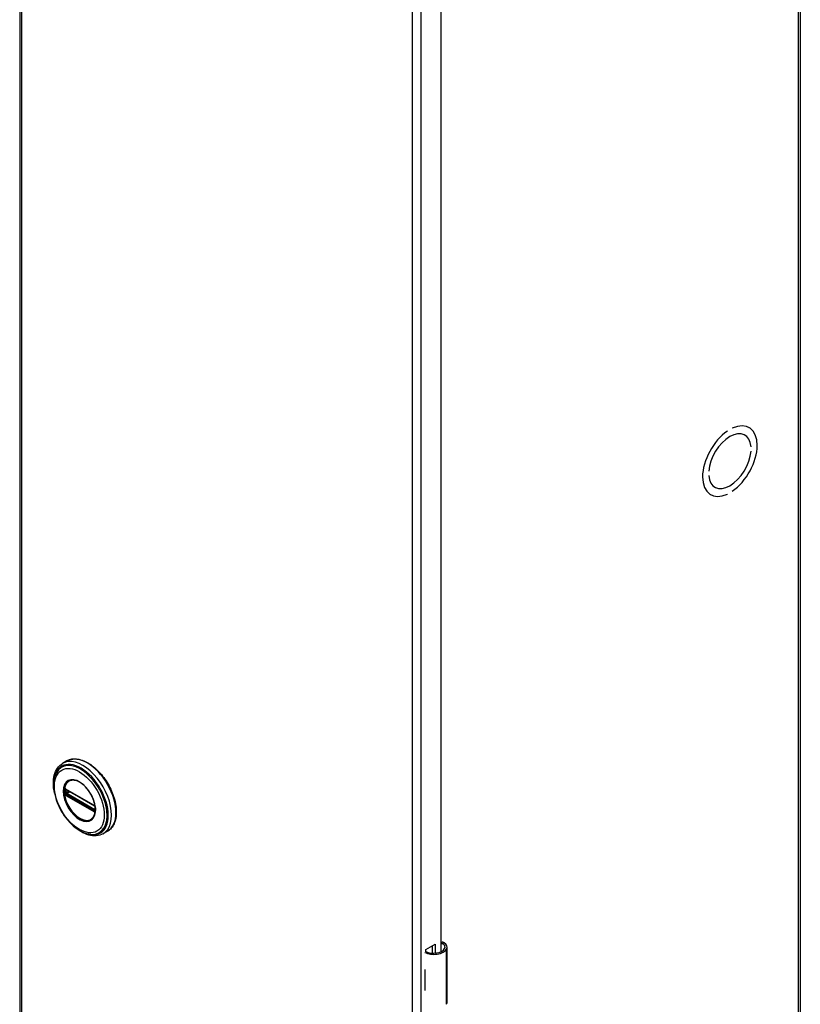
# Model space of a CAD drawing. Header units: inches. Extents: x 0 to 466, y -11 to 302.
# Tile 21 of 25: x 399 to 410, y 169 to 183. Entities that reach past the tile are written whole.
import ezdxf

# ---------------------------------------------------------------- set-up
doc = ezdxf.new("R2010")
doc.units = ezdxf.units.IN
doc.header["$LTSCALE"] = 27.900961
doc.header["$MEASUREMENT"] = 0
doc.layers.add('Visible Edges(ANSI)', color=7, linetype='Continuous', lineweight=25)
doc.layers.add('Visible Tangent Edges(ANSI)', color=7, linetype='Continuous', lineweight=25)

msp = doc.modelspace()

# ---------------------------------------------------------------- linework, layer by layer
at = {"layer": 'Visible Edges(ANSI)'}
for p, q in [((398.6421, 221.5699), (398.6421, 123.4643)), ((410.0013, 221.5475), (410.0013, 123.4419)), ((404.7725, 191.6129), (404.7725, 169.6494)), ((409.0116, 177.2675), (409.0116, 177.2676)), ((409.2516, 177.2796), (409.2569, 177.2765)), ((408.9408, 177.2268), (408.9409, 177.2268)), ((408.9409, 177.2269), (408.9409, 177.2268)), ((409.1898, 177.1709), (409.1945, 177.1682)), ((409.2842, 176.9993), (409.2843, 176.9993)), ((409.2843, 176.9993), (409.2842, 176.9992)), ((409.2842, 176.9338), (409.2843, 176.9339)), ((408.6682, 176.6446), (408.6682, 176.6445)), ((408.6682, 176.6445), (408.6682, 176.6445)), ((408.6682, 176.5791), (408.6682, 176.5791)), ((408.7533, 176.4128), (408.7579, 176.4101)), ((408.6903, 176.3049), (408.6956, 176.3018)), ((408.9408, 176.3108), (408.9409, 176.3108)), ((408.9409, 176.3108), (408.9409, 176.3108)), ((409.0116, 176.3515), (409.0116, 176.3516)), ((399.3303, 172.4263), (399.2662, 172.3895)), ((399.3158, 172.0123), (399.3107, 172.0152)), ((399.3158, 172.0123), (399.7239, 171.7773)), ((399.7308, 171.7696), (399.3228, 172.0045)), ((399.7289, 171.7743), (399.7239, 171.7773)), ((399.7397, 171.7619), (399.7409, 171.7591)), ((399.7398, 171.7167), (399.7398, 171.754)), ((399.7409, 171.7591), (399.7415, 171.7573)), ((399.7429, 171.7066), (399.7427, 171.7007)), ((399.7429, 171.7436), (399.7429, 171.7066)), ((399.9197, 171.4028), (399.8556, 171.3659)), ((404.5533, 169.6814), (404.6876, 169.7588)), ((404.5533, 169.6496), (404.5533, 169.6814)), ((404.6487, 169.6285), (404.6487, 169.7364)), ((404.6876, 169.7588), (404.6876, 169.6286)), ((404.862, 168.9125), (404.862, 169.7171)), ((404.5377, 169.3893), (404.5377, 169.358)), ((404.5377, 169.115), (404.5377, 169.0836))]:
    msp.add_line(p, q, dxfattribs=at)
at = {"layer": 'Visible Edges(ANSI)', "flags": 128}
for points in [[(399.3303, 172.4263), (399.3461, 172.4346), (399.3627, 172.4415), (399.3798, 172.447), (399.3976, 172.4512), (399.4159, 172.454), (399.4346, 172.4554), (399.4537, 172.4555), (399.4732, 172.4542), (399.4929, 172.4516), (399.5129, 172.4477), (399.5331, 172.4425), (399.5534, 172.436), (399.5739, 172.4282), (399.5945, 172.4193), (399.615, 172.4092), (399.6356, 172.3979), (399.6561, 172.3854), (399.6765, 172.3719), (399.6968, 172.3573), (399.7169, 172.3416), (399.7367, 172.325), (399.7563, 172.3074), (399.7755, 172.2889), (399.7945, 172.2695), (399.813, 172.2494), (399.831, 172.2284), (399.8486, 172.2067), (399.8657, 172.1843), (399.8822, 172.1613), (399.8981, 172.1377), (399.9134, 172.1136), (399.928, 172.0891), (399.9419, 172.0641), (399.9551, 172.0388), (399.9675, 172.0132), (399.9791, 171.9874), (399.9899, 171.9614), (399.9998, 171.9353), (400.0089, 171.9091), (400.0171, 171.883), (400.0243, 171.8569), (400.0307, 171.831), (400.036, 171.8052), (400.0405, 171.7797), (400.0439, 171.7545), (400.0464, 171.7296), (400.0478, 171.7052), (400.0483, 171.6812), (400.0478, 171.6577), (400.0462, 171.6348), (400.0436, 171.6126), (400.04, 171.591), (400.0354, 171.5701), (400.0298, 171.55), (400.0232, 171.5308), (400.0155, 171.5124), (400.0069, 171.4949), (399.9972, 171.4784), (399.9866, 171.463), (399.975, 171.4486), (399.9625, 171.4353), (399.949, 171.4232), (399.9348, 171.4124), (399.9197, 171.4028)], [(399.1482, 171.9591), (399.1414, 171.9938), (399.1364, 172.0281), (399.1332, 172.0618), (399.1319, 172.0948), (399.1324, 172.127), (399.1348, 172.1582), (399.1391, 172.1883), (399.1454, 172.2173), (399.1536, 172.245), (399.1639, 172.2712), (399.1761, 172.2958), (399.1903, 172.3187), (399.2065, 172.3397), (399.2247, 172.3586), (399.2446, 172.3753), (399.2662, 172.3895)], [(399.1755, 172.2498), (399.1689, 172.2366), (399.163, 172.2229), (399.1577, 172.2087), (399.153, 172.1941), (399.1455, 172.1637), (399.1403, 172.1318), (399.1374, 172.0986), (399.1369, 172.0643), (399.1386, 172.029), (399.1426, 171.9929), (399.1488, 171.9561), (399.1571, 171.919), (399.1674, 171.8816), (399.1798, 171.8441), (399.1941, 171.8067), (399.2102, 171.7697), (399.2282, 171.7332), (399.2477, 171.6973), (399.2689, 171.6624), (399.2915, 171.6286), (399.3154, 171.596), (399.3405, 171.5649), (399.3668, 171.5354), (399.3939, 171.5076), (399.4219, 171.4818), (399.4506, 171.4581), (399.4798, 171.4365), (399.5095, 171.4173), (399.5394, 171.4005), (399.5696, 171.3863), (399.5997, 171.3748), (399.6298, 171.3661), (399.6448, 171.3628), (399.6597, 171.3603), (399.6746, 171.3585), (399.6893, 171.3575)], [(399.713, 171.6027), (399.7216, 171.6163), (399.7289, 171.6315), (399.7348, 171.6484), (399.7393, 171.6666), (399.7423, 171.6862), (399.7438, 171.707), (399.7437, 171.7288), (399.7421, 171.7515), (399.739, 171.7748), (399.7343, 171.7988), (399.7281, 171.8231), (399.7205, 171.8476), (399.7114, 171.8721), (399.701, 171.8966), (399.6893, 171.9207), (399.6765, 171.9443), (399.6625, 171.9673), (399.6474, 171.9895), (399.6316, 172.0107), (399.6149, 172.0308), (399.5975, 172.0497), (399.5796, 172.0673), (399.5612, 172.0834), (399.5426, 172.0978), (399.5238, 172.1106), (399.5049, 172.1216), (399.4862, 172.1307), (399.4678, 172.1379), (399.4497, 172.1432), (399.4322, 172.1465), (399.4154, 172.1478), (399.3994, 172.1472)], [(399.3107, 172.0152), (399.3089, 172.016), (399.3076, 172.0163)], [(399.3228, 172.0045), (399.3218, 172.005), (399.3214, 172.0051)], [(399.7289, 171.7743), (399.7322, 171.7719), (399.7356, 171.7683)], [(399.7398, 171.754), (399.7391, 171.758), (399.737, 171.7628), (399.7339, 171.767), (399.7308, 171.7696)], [(399.7356, 171.7683), (399.7378, 171.7652), (399.7397, 171.7619)], [(399.7396, 171.7152), (399.7397, 171.7156), (399.7398, 171.7167)], [(399.7427, 171.7007), (399.7425, 171.6983), (399.7423, 171.6973)], [(399.8556, 171.3659), (399.8325, 171.3544), (399.8081, 171.3455), (399.7827, 171.3393), (399.7564, 171.3358), (399.7294, 171.335), (399.702, 171.3368), (399.6742, 171.3411), (399.6461, 171.3478), (399.6179, 171.3569), (399.5896, 171.3683), (399.5614, 171.3819), (399.5333, 171.3976), (399.5055, 171.4153), (399.478, 171.435), (399.4508, 171.4565), (399.4242, 171.4798)], [(404.8198, 169.7789), (404.818, 169.7799), (404.8162, 169.781), (404.8142, 169.7819), (404.8123, 169.7827), (404.8103, 169.7835), (404.8083, 169.7842), (404.8062, 169.7848), (404.8041, 169.7853), (404.8021, 169.7857), (404.8, 169.786), (404.7979, 169.7861), (404.7958, 169.7862), (404.7937, 169.7862), (404.7916, 169.7861), (404.7895, 169.7858), (404.7875, 169.7855), (404.7854, 169.785), (404.7834, 169.7845), (404.7815, 169.7839), (404.7796, 169.7832), (404.7777, 169.7824), (404.7759, 169.7815), (404.7742, 169.7805), (404.7725, 169.7795)], [(404.7725, 169.768), (404.774, 169.7685), (404.7756, 169.7688), (404.7771, 169.7691), (404.7787, 169.7693), (404.7803, 169.7695), (404.7818, 169.7695), (404.7833, 169.7696), (404.7848, 169.7695), (404.7863, 169.7694), (404.7878, 169.7693), (404.7893, 169.769), (404.7908, 169.7687), (404.7924, 169.7684), (404.7939, 169.7679), (404.7954, 169.7674), (404.7969, 169.7669), (404.7984, 169.7663), (404.7998, 169.7656), (404.8013, 169.7649), (404.8027, 169.7641), (404.8041, 169.7632), (404.8055, 169.7623), (404.8068, 169.7614), (404.8081, 169.7603)]]:
    msp.add_lwpolyline(points, dxfattribs=at)
at = {"layer": 'Visible Edges(ANSI)'}
for centre, major_axis, ratio, start_param, end_param in [((408.9762, 176.7892), (0.2807, 0.4875), 0.5780931, 4.0140635, 6.9776434), ((408.9762, 176.7892), (0.2807, 0.4874), 0.5780931, 4.0140793, 6.9776275), ((408.9762, 176.7892), (-0.2807, -0.4875), 0.5780931, 4.0140635, 6.9776434), ((408.9762, 176.7892), (-0.2807, -0.4874), 0.5780931, 4.0140793, 6.9776275), ((408.9762, 176.7892), (0.2183, 0.3791), 0.5780931, 5.5874099, 8.5458897), ((408.9762, 176.7892), (0.2183, 0.379), 0.5780931, 5.5874309, 8.5458687), ((408.9762, 176.7892), (-0.2183, -0.3791), 0.5780931, 5.5874099, 8.5458897), ((408.9762, 176.7892), (-0.2183, -0.379), 0.5780931, 5.5874309, 8.5458687), ((404.6671, 169.7242), (0.1969, 0), 0.5758617, 3.9833715, 5.9647502), ((404.6671, 169.7242), (0.1673, 0), 0.5758617, 3.9641341, 5.9647502), ((404.7045, 169.7171), (0.128, 0), 0.5758617, 5.9647502, 6.9099467), ((404.7045, 169.7171), (0.1575, 0), 0.5758617, 5.9647502, 7.0321027), ((404.6671, 169.4748), (0.1969, 0), 0.5758617, 3.9833715, 3.9951945), ((404.598, 169.3978), (-0.0917, 0), 0.5758617, 0.8282349, 0.8536019), ((404.598, 169.1548), (0.0917, 0), 0.5758617, 3.9698275, 3.9951945), ((404.6671, 169.169), (-0.1969, 0), 0.5758617, 0.8417789, 0.8536019), ((404.7045, 168.9125), (0.1575, 0), 0.5758617, 5.9647502, 6.2831853)]:
    msp.add_ellipse(centre, major_axis=major_axis, ratio=ratio, start_param=start_param, end_param=end_param, dxfattribs=at)
at = {"layer": 'Visible Tangent Edges(ANSI)'}
for p, q in [((398.6673, 221.5349), (398.6673, 123.4292)), ((409.9761, 123.4068), (409.9761, 221.5125)), ((404.3581, 120.1521), (404.3581, 218.2578)), ((404.4797, 218.2578), (404.4797, 120.1521)), ((399.2914, 172.0074), (399.2911, 172.0017)), ((399.2911, 171.9647), (399.2914, 171.9587)), ((399.299, 172.0013), (399.2989, 172.0072)), ((399.2989, 171.9581), (399.299, 171.9641)), ((399.3078, 171.9632), (399.3078, 172.0005)), ((399.7218, 171.7818), (399.3138, 172.0168)), ((399.3205, 172.0009), (399.3251, 172.0032)), ((399.3205, 171.9636), (399.3205, 172.0009)), ((399.3572, 171.9847), (399.3205, 171.9636)), ((399.3208, 172.008), (399.7288, 171.773)), ((399.3274, 171.9515), (399.3711, 171.9767)), ((399.2932, 171.9468), (399.294, 171.9433)), ((399.3086, 171.9269), (399.3138, 171.9238)), ((399.3173, 171.9329), (399.3122, 171.9358)), ((399.3138, 171.9238), (399.7218, 171.6889)), ((399.7254, 171.6979), (399.3173, 171.9329)), ((399.7288, 171.7058), (399.3208, 171.9408)), ((399.7355, 171.7165), (399.3274, 171.9515)), ((399.7304, 171.695), (399.7254, 171.6979)), ((399.7398, 171.7194), (399.7355, 171.7165)), ((399.7418, 171.7506), (399.7418, 171.7133)), ((399.7423, 171.6882), (399.7426, 171.6893)), ((404.8081, 169.7603), (404.8198, 169.7789)), ((404.8541, 168.8841), (404.8541, 169.6887)), ((404.5377, 169.358), (404.5377, 169.115))]:
    msp.add_line(p, q, dxfattribs=at)
at = {"layer": 'Visible Tangent Edges(ANSI)', "flags": 128}
for points in [[(399.2748, 171.9848), (399.2797, 171.9271), (399.2939, 171.8661), (399.3171, 171.8045), (399.3482, 171.7447), (399.386, 171.6892), (399.4289, 171.6401), (399.4751, 171.5998), (399.5228, 171.5697), (399.57, 171.5508), (399.6148, 171.544), (399.6554, 171.55), (399.6898, 171.5683), (399.7171, 171.5978), (399.7361, 171.6376), (399.7456, 171.6863), (399.7455, 171.7416), (399.7359, 171.8011), (399.7171, 171.8627), (399.6896, 171.9238), (399.6549, 171.9818), (399.6145, 172.0343), (399.5698, 172.0791), (399.5225, 172.1145), (399.4747, 172.1393), (399.4284, 172.152), (399.3856, 172.1522), (399.3479, 172.1401), (399.3169, 172.116), (399.2938, 172.0811), (399.2796, 172.0367), (399.2748, 171.9848)], [(399.286, 171.9836), (399.2862, 171.995), (399.2869, 172.006), (399.2879, 172.0168), (399.2894, 172.0273), (399.2913, 172.0375), (399.2937, 172.0473), (399.2964, 172.0567), (399.2996, 172.0658), (399.3032, 172.0745), (399.3072, 172.0827), (399.3116, 172.0905), (399.3163, 172.0979), (399.3215, 172.1048), (399.3269, 172.1113), (399.3328, 172.1172), (399.339, 172.1227), (399.3455, 172.1276), (399.3523, 172.132), (399.3595, 172.1359), (399.3669, 172.1393), (399.3747, 172.142), (399.3827, 172.1443), (399.3909, 172.146), (399.3994, 172.1471)], [(399.7128, 171.6028), (399.6989, 171.5869), (399.6829, 171.574), (399.665, 171.5643), (399.6454, 171.558), (399.6241, 171.5553), (399.6015, 171.5561), (399.5779, 171.5605), (399.5536, 171.5682), (399.5288, 171.5792), (399.5039, 171.5934), (399.4792, 171.6105), (399.4548, 171.6306), (399.4312, 171.6533), (399.4085, 171.6783), (399.3872, 171.7055), (399.3673, 171.7343), (399.3492, 171.7644), (399.333, 171.7957), (399.319, 171.8276), (399.3073, 171.8597), (399.2981, 171.8918), (399.2914, 171.9234), (399.2874, 171.9542), (399.286, 171.9836)], [(399.2911, 172.0017), (399.2911, 172.0002), (399.2911, 171.9987), (399.291, 171.9972), (399.291, 171.9957), (399.291, 171.9942), (399.2909, 171.9927), (399.2909, 171.9911), (399.2909, 171.9896), (399.2909, 171.9881), (399.2909, 171.9865), (399.2909, 171.985), (399.2909, 171.9834), (399.2909, 171.9819), (399.2909, 171.9804), (399.2909, 171.9788), (399.2909, 171.9772), (399.2909, 171.9757), (399.2909, 171.9741), (399.291, 171.9726), (399.291, 171.971), (399.291, 171.9694), (399.2911, 171.9679), (399.2911, 171.9663), (399.2911, 171.9647)], [(399.2932, 172.0175), (399.293, 172.0171), (399.2929, 172.0167), (399.2928, 172.0164), (399.2927, 172.016), (399.2926, 172.0156), (399.2925, 172.0152), (399.2924, 172.0148), (399.2923, 172.0144), (399.2922, 172.014), (399.2921, 172.0136), (399.2921, 172.0132), (399.292, 172.0127), (399.2919, 172.0123), (399.2918, 172.0119), (399.2918, 172.0115), (399.2917, 172.011), (399.2916, 172.0106), (399.2916, 172.0101), (399.2915, 172.0097), (399.2915, 172.0092), (399.2915, 172.0088), (399.2914, 172.0083), (399.2914, 172.0079), (399.2914, 172.0074)], [(399.294, 172.02), (399.294, 172.0199), (399.294, 172.0198), (399.2939, 172.0197), (399.2939, 172.0196), (399.2938, 172.0195), (399.2938, 172.0194), (399.2938, 172.0193), (399.2937, 172.0192), (399.2937, 172.0191), (399.2937, 172.019), (399.2936, 172.0189), (399.2936, 172.0188), (399.2936, 172.0187), (399.2935, 172.0186), (399.2935, 172.0185), (399.2934, 172.0184), (399.2934, 172.0183), (399.2934, 172.0181), (399.2933, 172.018), (399.2933, 172.0179), (399.2933, 172.0178), (399.2932, 172.0177), (399.2932, 172.0176), (399.2932, 172.0175)], [(399.2992, 172.0221), (399.299, 172.0221), (399.2987, 172.0221), (399.2985, 172.022), (399.2982, 172.022), (399.298, 172.022), (399.2978, 172.0219), (399.2975, 172.0218), (399.2973, 172.0218), (399.2971, 172.0217), (399.2969, 172.0216), (399.2966, 172.0216), (399.2964, 172.0215), (399.2962, 172.0214), (399.296, 172.0213), (399.2958, 172.0212), (399.2956, 172.0211), (399.2954, 172.021), (399.2952, 172.0208), (399.295, 172.0207), (399.2948, 172.0206), (399.2946, 172.0205), (399.2944, 172.0203), (399.2942, 172.0202), (399.294, 172.02)], [(399.2989, 172.0072), (399.2989, 172.0075), (399.2989, 172.0078), (399.2989, 172.0081), (399.2989, 172.0084), (399.2989, 172.0087), (399.299, 172.009), (399.299, 172.0093), (399.2991, 172.0096), (399.2991, 172.0099), (399.2992, 172.0102), (399.2993, 172.0105), (399.2994, 172.0108), (399.2995, 172.0111), (399.2996, 172.0113), (399.2997, 172.0116), (399.2998, 172.0118), (399.2999, 172.0121), (399.3001, 172.0123), (399.3002, 172.0126), (399.3003, 172.0128), (399.3005, 172.013), (399.3006, 172.0132), (399.3008, 172.0134), (399.3009, 172.0136)], [(399.299, 171.9641), (399.299, 171.9656), (399.299, 171.9672), (399.2991, 171.9687), (399.2991, 171.9703), (399.2991, 171.9719), (399.2991, 171.9734), (399.2991, 171.975), (399.2991, 171.9765), (399.2991, 171.9781), (399.2991, 171.9796), (399.2991, 171.9812), (399.2991, 171.9827), (399.2991, 171.9843), (399.2991, 171.9858), (399.2991, 171.9874), (399.2991, 171.9889), (399.2991, 171.9905), (399.2991, 171.992), (399.2991, 171.9936), (399.2991, 171.9951), (399.2991, 171.9967), (399.299, 171.9982), (399.299, 171.9998), (399.299, 172.0013)], [(399.3086, 172.0197), (399.3082, 172.02), (399.3078, 172.0202), (399.3073, 172.0204), (399.3069, 172.0206), (399.3065, 172.0207), (399.3061, 172.0209), (399.3057, 172.0211), (399.3053, 172.0212), (399.3049, 172.0214), (399.3045, 172.0215), (399.3041, 172.0216), (399.3037, 172.0217), (399.3033, 172.0218), (399.3029, 172.0219), (399.3026, 172.022), (399.3022, 172.022), (399.3018, 172.0221), (399.3014, 172.0221), (399.301, 172.0222), (399.3007, 172.0222), (399.3003, 172.0222), (399.2999, 172.0222), (399.2996, 172.0222), (399.2992, 172.0221)], [(399.3009, 172.0136), (399.301, 172.0137), (399.301, 172.0138), (399.3011, 172.0138), (399.3011, 172.0139), (399.3012, 172.0139), (399.3012, 172.014), (399.3013, 172.0141), (399.3013, 172.0141), (399.3014, 172.0142), (399.3014, 172.0142), (399.3015, 172.0143), (399.3015, 172.0143), (399.3016, 172.0144), (399.3016, 172.0144), (399.3017, 172.0145), (399.3017, 172.0145), (399.3018, 172.0146), (399.3019, 172.0146), (399.3019, 172.0147), (399.302, 172.0147), (399.302, 172.0148), (399.3021, 172.0148), (399.3021, 172.0149), (399.3022, 172.0149)], [(399.3022, 172.0149), (399.3023, 172.015), (399.3024, 172.0151), (399.3026, 172.0152), (399.3027, 172.0153), (399.3028, 172.0154), (399.303, 172.0155), (399.3031, 172.0156), (399.3032, 172.0156), (399.3034, 172.0157), (399.3035, 172.0158), (399.3037, 172.0159), (399.3038, 172.0159), (399.304, 172.016), (399.3041, 172.016), (399.3043, 172.0161), (399.3044, 172.0161), (399.3046, 172.0162), (399.3047, 172.0162), (399.3049, 172.0163), (399.3051, 172.0163), (399.3052, 172.0163), (399.3054, 172.0163), (399.3056, 172.0164), (399.3057, 172.0164)], [(399.3057, 172.0164), (399.3058, 172.0164), (399.3059, 172.0164), (399.3059, 172.0164), (399.306, 172.0164), (399.3061, 172.0164), (399.3062, 172.0164), (399.3063, 172.0164), (399.3063, 172.0164), (399.3064, 172.0164), (399.3065, 172.0164), (399.3066, 172.0164), (399.3067, 172.0164), (399.3067, 172.0164), (399.3068, 172.0164), (399.3069, 172.0164), (399.307, 172.0164), (399.3071, 172.0164), (399.3071, 172.0164), (399.3072, 172.0164), (399.3073, 172.0164), (399.3074, 172.0164), (399.3075, 172.0163), (399.3075, 172.0163), (399.3076, 172.0163)], [(399.3078, 172.0005), (399.3078, 172.0007), (399.3079, 172.001), (399.3079, 172.0012), (399.3079, 172.0015), (399.3079, 172.0018), (399.3079, 172.002), (399.3079, 172.0023), (399.3079, 172.0025), (399.3079, 172.0027), (399.3079, 172.003), (399.308, 172.0032), (399.308, 172.0035), (399.308, 172.0037), (399.308, 172.0039), (399.308, 172.0042), (399.3081, 172.0044), (399.3081, 172.0046), (399.3081, 172.0048), (399.3082, 172.0051), (399.3082, 172.0053), (399.3082, 172.0055), (399.3083, 172.0057), (399.3083, 172.0059), (399.3083, 172.0061)], [(399.3083, 172.0061), (399.3084, 172.0063), (399.3084, 172.0064), (399.3084, 172.0066), (399.3085, 172.0067), (399.3085, 172.0069), (399.3085, 172.007), (399.3086, 172.0071), (399.3086, 172.0073), (399.3087, 172.0074), (399.3087, 172.0075), (399.3088, 172.0077), (399.3088, 172.0078), (399.3089, 172.0079), (399.309, 172.008), (399.309, 172.0082), (399.3091, 172.0083), (399.3092, 172.0084), (399.3092, 172.0085), (399.3093, 172.0086), (399.3094, 172.0087), (399.3094, 172.0088), (399.3095, 172.0089), (399.3096, 172.009), (399.3097, 172.0091)], [(399.3138, 172.0168), (399.3135, 172.0169), (399.3133, 172.0171), (399.3131, 172.0172), (399.3129, 172.0173), (399.3127, 172.0174), (399.3125, 172.0176), (399.3122, 172.0177), (399.312, 172.0178), (399.3118, 172.0179), (399.3116, 172.018), (399.3114, 172.0182), (399.3112, 172.0183), (399.3109, 172.0184), (399.3107, 172.0185), (399.3105, 172.0187), (399.3103, 172.0188), (399.3101, 172.0189), (399.3099, 172.019), (399.3097, 172.0191), (399.3094, 172.0193), (399.3092, 172.0194), (399.309, 172.0195), (399.3088, 172.0196), (399.3086, 172.0197)], [(399.3122, 172.0106), (399.3123, 172.0106), (399.3125, 172.0107), (399.3126, 172.0107), (399.3127, 172.0107), (399.3129, 172.0107), (399.313, 172.0107), (399.3131, 172.0107), (399.3133, 172.0107), (399.3134, 172.0107), (399.3135, 172.0107), (399.3137, 172.0107), (399.3138, 172.0107), (399.314, 172.0107), (399.3141, 172.0107), (399.3142, 172.0106), (399.3144, 172.0106), (399.3145, 172.0106), (399.3147, 172.0105), (399.3148, 172.0105), (399.315, 172.0105), (399.3151, 172.0104), (399.3152, 172.0104), (399.3154, 172.0104), (399.3155, 172.0103)], [(399.3155, 172.0103), (399.3157, 172.0102), (399.3159, 172.0102), (399.3162, 172.0101), (399.3164, 172.01), (399.3166, 172.0099), (399.3168, 172.0099), (399.317, 172.0098), (399.3172, 172.0097), (399.3174, 172.0096), (399.3176, 172.0095), (399.3179, 172.0094), (399.3181, 172.0093), (399.3183, 172.0092), (399.3185, 172.0091), (399.3188, 172.009), (399.319, 172.0089), (399.3192, 172.0088), (399.3194, 172.0087), (399.3197, 172.0086), (399.3199, 172.0085), (399.3201, 172.0083), (399.3203, 172.0082), (399.3206, 172.0081), (399.3208, 172.008)], [(399.2914, 171.9587), (399.2914, 171.9582), (399.2914, 171.9577), (399.2915, 171.9572), (399.2915, 171.9567), (399.2915, 171.9562), (399.2916, 171.9557), (399.2916, 171.9552), (399.2917, 171.9547), (399.2918, 171.9542), (399.2918, 171.9537), (399.2919, 171.9532), (399.292, 171.9527), (399.2921, 171.9522), (399.2921, 171.9517), (399.2922, 171.9512), (399.2923, 171.9507), (399.2924, 171.9502), (399.2925, 171.9497), (399.2926, 171.9492), (399.2927, 171.9488), (399.2928, 171.9483), (399.2929, 171.9478), (399.293, 171.9473), (399.2932, 171.9468)], [(399.294, 171.9433), (399.2942, 171.943), (399.2944, 171.9426), (399.2946, 171.9423), (399.2948, 171.9419), (399.295, 171.9416), (399.2952, 171.9412), (399.2954, 171.9409), (399.2956, 171.9405), (399.2958, 171.9402), (399.296, 171.9398), (399.2962, 171.9395), (399.2964, 171.9392), (399.2966, 171.9388), (399.2969, 171.9385), (399.2971, 171.9381), (399.2973, 171.9378), (399.2975, 171.9375), (399.2978, 171.9372), (399.298, 171.9368), (399.2982, 171.9365), (399.2985, 171.9362), (399.2987, 171.9359), (399.299, 171.9356), (399.2992, 171.9353)], [(399.3009, 171.9497), (399.3008, 171.9501), (399.3006, 171.9504), (399.3005, 171.9508), (399.3003, 171.9511), (399.3002, 171.9515), (399.3001, 171.9519), (399.2999, 171.9522), (399.2998, 171.9526), (399.2997, 171.9529), (399.2996, 171.9533), (399.2995, 171.9536), (399.2994, 171.954), (399.2993, 171.9543), (399.2992, 171.9547), (399.2992, 171.955), (399.2991, 171.9554), (399.299, 171.9557), (399.299, 171.9561), (399.299, 171.9564), (399.2989, 171.9568), (399.2989, 171.9571), (399.2989, 171.9575), (399.2989, 171.9578), (399.2989, 171.9581)], [(399.2992, 171.9353), (399.2996, 171.9348), (399.2999, 171.9344), (399.3003, 171.934), (399.3007, 171.9336), (399.301, 171.9332), (399.3014, 171.9327), (399.3018, 171.9324), (399.3022, 171.932), (399.3026, 171.9316), (399.3029, 171.9312), (399.3033, 171.9308), (399.3037, 171.9305), (399.3041, 171.9301), (399.3045, 171.9298), (399.3049, 171.9295), (399.3053, 171.9291), (399.3057, 171.9288), (399.3061, 171.9285), (399.3065, 171.9282), (399.3069, 171.9279), (399.3074, 171.9277), (399.3078, 171.9274), (399.3082, 171.9271), (399.3086, 171.9269)], [(399.3022, 171.9471), (399.3021, 171.9472), (399.3021, 171.9473), (399.302, 171.9474), (399.302, 171.9475), (399.3019, 171.9476), (399.3019, 171.9477), (399.3018, 171.9478), (399.3017, 171.948), (399.3017, 171.9481), (399.3016, 171.9482), (399.3016, 171.9483), (399.3015, 171.9484), (399.3015, 171.9485), (399.3014, 171.9486), (399.3014, 171.9487), (399.3013, 171.9488), (399.3013, 171.9489), (399.3012, 171.9491), (399.3012, 171.9492), (399.3011, 171.9493), (399.3011, 171.9494), (399.301, 171.9495), (399.301, 171.9496), (399.3009, 171.9497)], [(399.3057, 171.9416), (399.3056, 171.9418), (399.3054, 171.942), (399.3052, 171.9422), (399.3051, 171.9424), (399.3049, 171.9426), (399.3047, 171.9429), (399.3046, 171.9431), (399.3044, 171.9433), (399.3043, 171.9435), (399.3041, 171.9438), (399.304, 171.944), (399.3038, 171.9442), (399.3037, 171.9444), (399.3035, 171.9447), (399.3034, 171.9449), (399.3032, 171.9452), (399.3031, 171.9454), (399.303, 171.9456), (399.3028, 171.9459), (399.3027, 171.9461), (399.3026, 171.9463), (399.3024, 171.9466), (399.3023, 171.9468), (399.3022, 171.9471)], [(399.3122, 171.9358), (399.3119, 171.936), (399.3116, 171.9362), (399.3113, 171.9364), (399.311, 171.9366), (399.3107, 171.9367), (399.3105, 171.9369), (399.3102, 171.9372), (399.3099, 171.9374), (399.3096, 171.9376), (399.3094, 171.9378), (399.3091, 171.9381), (399.3088, 171.9383), (399.3085, 171.9385), (399.3083, 171.9388), (399.308, 171.939), (399.3077, 171.9393), (399.3075, 171.9396), (399.3072, 171.9398), (399.307, 171.9401), (399.3067, 171.9404), (399.3065, 171.9407), (399.3062, 171.941), (399.306, 171.9413), (399.3057, 171.9416)], [(399.3083, 171.9569), (399.3083, 171.9571), (399.3083, 171.9574), (399.3082, 171.9576), (399.3082, 171.9579), (399.3082, 171.9582), (399.3081, 171.9584), (399.3081, 171.9587), (399.3081, 171.9589), (399.308, 171.9592), (399.308, 171.9595), (399.308, 171.9597), (399.308, 171.96), (399.308, 171.9603), (399.3079, 171.9605), (399.3079, 171.9608), (399.3079, 171.9611), (399.3079, 171.9613), (399.3079, 171.9616), (399.3079, 171.9619), (399.3079, 171.9621), (399.3079, 171.9624), (399.3079, 171.9627), (399.3078, 171.9629), (399.3078, 171.9632)], [(399.3097, 171.9522), (399.3096, 171.9524), (399.3095, 171.9526), (399.3094, 171.9528), (399.3094, 171.953), (399.3093, 171.9532), (399.3092, 171.9534), (399.3092, 171.9536), (399.3091, 171.9538), (399.309, 171.954), (399.309, 171.9542), (399.3089, 171.9544), (399.3088, 171.9546), (399.3088, 171.9548), (399.3087, 171.955), (399.3087, 171.9551), (399.3086, 171.9553), (399.3086, 171.9555), (399.3085, 171.9557), (399.3085, 171.9559), (399.3085, 171.9561), (399.3084, 171.9563), (399.3084, 171.9565), (399.3084, 171.9567), (399.3083, 171.9569)], [(399.3155, 171.9444), (399.3154, 171.9445), (399.3152, 171.9446), (399.3151, 171.9447), (399.315, 171.9449), (399.3148, 171.945), (399.3147, 171.9451), (399.3145, 171.9453), (399.3144, 171.9454), (399.3142, 171.9455), (399.3141, 171.9457), (399.314, 171.9458), (399.3138, 171.946), (399.3137, 171.9461), (399.3135, 171.9463), (399.3134, 171.9464), (399.3133, 171.9466), (399.3131, 171.9467), (399.313, 171.9469), (399.3129, 171.947), (399.3127, 171.9472), (399.3126, 171.9474), (399.3125, 171.9475), (399.3123, 171.9477), (399.3122, 171.9479)], [(399.3208, 171.9408), (399.3206, 171.9409), (399.3203, 171.9411), (399.3201, 171.9412), (399.3199, 171.9413), (399.3197, 171.9415), (399.3194, 171.9416), (399.3192, 171.9418), (399.319, 171.9419), (399.3188, 171.942), (399.3185, 171.9422), (399.3183, 171.9423), (399.3181, 171.9425), (399.3179, 171.9426), (399.3177, 171.9428), (399.3174, 171.943), (399.3172, 171.9431), (399.317, 171.9433), (399.3168, 171.9434), (399.3166, 171.9436), (399.3164, 171.9437), (399.3162, 171.9439), (399.3159, 171.9441), (399.3157, 171.9442), (399.3155, 171.9444)], [(399.727, 171.7788), (399.7268, 171.7789), (399.7266, 171.779), (399.7263, 171.7792), (399.7261, 171.7793), (399.7259, 171.7794), (399.7257, 171.7796), (399.7255, 171.7797), (399.7253, 171.7798), (399.725, 171.7799), (399.7248, 171.7801), (399.7246, 171.7802), (399.7244, 171.7803), (399.7242, 171.7804), (399.724, 171.7806), (399.7238, 171.7807), (399.7235, 171.7808), (399.7233, 171.781), (399.7231, 171.7811), (399.7229, 171.7812), (399.7227, 171.7813), (399.7225, 171.7815), (399.7222, 171.7816), (399.722, 171.7817), (399.7218, 171.7818)], [(399.7218, 171.6889), (399.722, 171.6887), (399.7222, 171.6886), (399.7225, 171.6885), (399.7227, 171.6884), (399.7229, 171.6882), (399.7231, 171.6881), (399.7233, 171.688), (399.7235, 171.6879), (399.7238, 171.6878), (399.724, 171.6876), (399.7242, 171.6875), (399.7244, 171.6874), (399.7246, 171.6873), (399.7248, 171.6872), (399.725, 171.687), (399.7253, 171.6869), (399.7255, 171.6868), (399.7257, 171.6867), (399.7259, 171.6866), (399.7261, 171.6864), (399.7263, 171.6863), (399.7266, 171.6862), (399.7268, 171.6861), (399.727, 171.6859)], [(399.7363, 171.7704), (399.736, 171.7709), (399.7356, 171.7713), (399.7353, 171.7717), (399.7349, 171.7721), (399.7345, 171.7725), (399.7342, 171.7729), (399.7338, 171.7733), (399.7334, 171.7737), (399.733, 171.7741), (399.7326, 171.7745), (399.7322, 171.7748), (399.7318, 171.7752), (399.7314, 171.7755), (399.731, 171.7759), (399.7306, 171.7762), (399.7302, 171.7765), (399.7298, 171.7768), (399.7294, 171.7772), (399.729, 171.7774), (399.7286, 171.7777), (399.7282, 171.778), (399.7278, 171.7783), (399.7274, 171.7785), (399.727, 171.7788)], [(399.727, 171.6859), (399.7274, 171.6857), (399.7278, 171.6855), (399.7282, 171.6853), (399.7286, 171.6851), (399.729, 171.6849), (399.7294, 171.6848), (399.7298, 171.6846), (399.7302, 171.6844), (399.7306, 171.6843), (399.731, 171.6842), (399.7314, 171.6841), (399.7318, 171.684), (399.7322, 171.6839), (399.7326, 171.6838), (399.733, 171.6837), (399.7334, 171.6836), (399.7338, 171.6836), (399.7342, 171.6835), (399.7345, 171.6835), (399.7349, 171.6835), (399.7353, 171.6835), (399.7356, 171.6835), (399.736, 171.6835), (399.7363, 171.6835)], [(399.7288, 171.773), (399.7291, 171.7729), (399.7293, 171.7727), (399.7295, 171.7726), (399.7297, 171.7724), (399.73, 171.7723), (399.7302, 171.7722), (399.7304, 171.772), (399.7306, 171.7719), (399.7308, 171.7717), (399.7311, 171.7716), (399.7313, 171.7714), (399.7315, 171.7713), (399.7317, 171.7711), (399.7319, 171.771), (399.7321, 171.7708), (399.7323, 171.7706), (399.7326, 171.7705), (399.7328, 171.7703), (399.733, 171.7702), (399.7332, 171.77), (399.7334, 171.7698), (399.7336, 171.7697), (399.7338, 171.7695), (399.734, 171.7693)], [(399.734, 171.7034), (399.7338, 171.7035), (399.7336, 171.7036), (399.7334, 171.7036), (399.7332, 171.7037), (399.733, 171.7038), (399.7328, 171.7039), (399.7326, 171.704), (399.7324, 171.704), (399.7321, 171.7041), (399.7319, 171.7042), (399.7317, 171.7043), (399.7315, 171.7044), (399.7313, 171.7045), (399.7311, 171.7046), (399.7308, 171.7047), (399.7306, 171.7048), (399.7304, 171.705), (399.7302, 171.7051), (399.73, 171.7052), (399.7297, 171.7053), (399.7295, 171.7054), (399.7293, 171.7056), (399.7291, 171.7057), (399.7288, 171.7058)], [(399.7368, 171.6933), (399.7366, 171.6933), (399.7363, 171.6933), (399.7361, 171.6933), (399.7358, 171.6933), (399.7356, 171.6933), (399.7353, 171.6933), (399.7351, 171.6933), (399.7348, 171.6934), (399.7345, 171.6934), (399.7343, 171.6935), (399.734, 171.6935), (399.7337, 171.6936), (399.7335, 171.6937), (399.7332, 171.6938), (399.7329, 171.6938), (399.7326, 171.6939), (399.7324, 171.694), (399.7321, 171.6942), (399.7318, 171.6943), (399.7315, 171.6944), (399.7312, 171.6945), (399.731, 171.6947), (399.7307, 171.6948), (399.7304, 171.695)], [(399.734, 171.7693), (399.7341, 171.7692), (399.7343, 171.7691), (399.7344, 171.769), (399.7345, 171.7689), (399.7347, 171.7687), (399.7348, 171.7686), (399.735, 171.7685), (399.7351, 171.7683), (399.7353, 171.7682), (399.7354, 171.768), (399.7355, 171.7679), (399.7357, 171.7677), (399.7358, 171.7676), (399.736, 171.7674), (399.7361, 171.7673), (399.7362, 171.7671), (399.7364, 171.767), (399.7365, 171.7668), (399.7366, 171.7667), (399.7368, 171.7665), (399.7369, 171.7663), (399.737, 171.7662), (399.7371, 171.766), (399.7373, 171.7658)], [(399.7373, 171.7031), (399.7371, 171.7031), (399.737, 171.703), (399.7369, 171.703), (399.7368, 171.703), (399.7366, 171.703), (399.7365, 171.703), (399.7364, 171.703), (399.7362, 171.703), (399.7361, 171.703), (399.736, 171.703), (399.7358, 171.703), (399.7357, 171.703), (399.7355, 171.703), (399.7354, 171.7031), (399.7353, 171.7031), (399.7351, 171.7031), (399.735, 171.7031), (399.7348, 171.7032), (399.7347, 171.7032), (399.7345, 171.7032), (399.7344, 171.7033), (399.7343, 171.7033), (399.7341, 171.7034), (399.734, 171.7034)], [(399.7406, 171.7641), (399.7404, 171.7644), (399.7403, 171.7646), (399.7401, 171.7649), (399.74, 171.7652), (399.7398, 171.7655), (399.7396, 171.7657), (399.7395, 171.766), (399.7393, 171.7663), (399.7391, 171.7666), (399.7389, 171.7668), (399.7388, 171.7671), (399.7386, 171.7674), (399.7384, 171.7676), (399.7382, 171.7679), (399.7381, 171.7681), (399.7379, 171.7684), (399.7377, 171.7687), (399.7375, 171.7689), (399.7373, 171.7692), (399.7371, 171.7694), (399.7369, 171.7697), (399.7367, 171.7699), (399.7365, 171.7702), (399.7363, 171.7704)], [(399.7363, 171.6835), (399.7366, 171.6836), (399.7368, 171.6836), (399.7371, 171.6836), (399.7373, 171.6837), (399.7376, 171.6837), (399.7378, 171.6838), (399.738, 171.6838), (399.7382, 171.6839), (399.7385, 171.684), (399.7387, 171.684), (399.7389, 171.6841), (399.7391, 171.6842), (399.7394, 171.6843), (399.7396, 171.6844), (399.7398, 171.6845), (399.74, 171.6846), (399.7402, 171.6847), (399.7404, 171.6848), (399.7406, 171.685), (399.7408, 171.6851), (399.741, 171.6852), (399.7412, 171.6854), (399.7413, 171.6855), (399.7415, 171.6857)], [(399.7403, 171.6948), (399.7402, 171.6947), (399.7401, 171.6946), (399.74, 171.6945), (399.7398, 171.6944), (399.7397, 171.6943), (399.7396, 171.6942), (399.7394, 171.6941), (399.7393, 171.694), (399.7391, 171.694), (399.739, 171.6939), (399.7389, 171.6938), (399.7387, 171.6938), (399.7386, 171.6937), (399.7384, 171.6937), (399.7383, 171.6936), (399.7381, 171.6936), (399.7379, 171.6935), (399.7378, 171.6935), (399.7376, 171.6934), (399.7375, 171.6934), (399.7373, 171.6934), (399.7371, 171.6934), (399.737, 171.6933), (399.7368, 171.6933)], [(399.7398, 171.7615), (399.7399, 171.7613), (399.74, 171.7611), (399.74, 171.7609), (399.7401, 171.7607), (399.7402, 171.7605), (399.7403, 171.7603), (399.7403, 171.7601), (399.7404, 171.7599), (399.7405, 171.7597), (399.7405, 171.7595), (399.7406, 171.7593), (399.7406, 171.7591), (399.7407, 171.7589), (399.7408, 171.7587), (399.7408, 171.7586), (399.7409, 171.7584), (399.7409, 171.7582), (399.741, 171.758), (399.741, 171.7578), (399.741, 171.7576), (399.7411, 171.7574), (399.7411, 171.7572), (399.7412, 171.757), (399.7412, 171.7569)], [(399.7412, 171.7076), (399.7412, 171.7074), (399.7411, 171.7073), (399.7411, 171.7071), (399.741, 171.707), (399.741, 171.7069), (399.741, 171.7067), (399.7409, 171.7066), (399.7409, 171.7064), (399.7408, 171.7063), (399.7408, 171.7062), (399.7407, 171.706), (399.7406, 171.7059), (399.7406, 171.7058), (399.7405, 171.7057), (399.7405, 171.7055), (399.7404, 171.7054), (399.7403, 171.7053), (399.7403, 171.7052), (399.7402, 171.7051), (399.7401, 171.705), (399.74, 171.7049), (399.74, 171.7048), (399.7399, 171.7047), (399.7398, 171.7046)], [(399.7415, 171.696), (399.7415, 171.6959), (399.7414, 171.6959), (399.7414, 171.6958), (399.7413, 171.6958), (399.7413, 171.6957), (399.7412, 171.6957), (399.7412, 171.6956), (399.7412, 171.6956), (399.7411, 171.6955), (399.7411, 171.6954), (399.741, 171.6954), (399.741, 171.6953), (399.7409, 171.6953), (399.7409, 171.6952), (399.7408, 171.6952), (399.7408, 171.6951), (399.7407, 171.6951), (399.7407, 171.695), (399.7406, 171.695), (399.7406, 171.6949), (399.7405, 171.6949), (399.7405, 171.6948), (399.7404, 171.6948), (399.7403, 171.6948)], [(399.7412, 171.7569), (399.7412, 171.7566), (399.7413, 171.7564), (399.7413, 171.7561), (399.7413, 171.7558), (399.7414, 171.7556), (399.7414, 171.7553), (399.7415, 171.7551), (399.7415, 171.7548), (399.7415, 171.7545), (399.7416, 171.7543), (399.7416, 171.754), (399.7416, 171.7538), (399.7416, 171.7535), (399.7417, 171.7532), (399.7417, 171.753), (399.7417, 171.7527), (399.7417, 171.7524), (399.7417, 171.7522), (399.7417, 171.7519), (399.7418, 171.7516), (399.7418, 171.7514), (399.7418, 171.7511), (399.7418, 171.7508), (399.7418, 171.7506)], [(399.7418, 171.7133), (399.7418, 171.7131), (399.7418, 171.7128), (399.7418, 171.7125), (399.7418, 171.7123), (399.7417, 171.712), (399.7417, 171.7118), (399.7417, 171.7115), (399.7417, 171.7113), (399.7417, 171.711), (399.7417, 171.7108), (399.7416, 171.7105), (399.7416, 171.7103), (399.7416, 171.7101), (399.7416, 171.7098), (399.7415, 171.7096), (399.7415, 171.7094), (399.7415, 171.7091), (399.7414, 171.7089), (399.7414, 171.7087), (399.7413, 171.7085), (399.7413, 171.7082), (399.7413, 171.708), (399.7412, 171.7078), (399.7412, 171.7076)], [(399.7423, 171.6973), (399.7422, 171.6972), (399.7422, 171.6972), (399.7422, 171.6971), (399.7421, 171.6971), (399.7421, 171.697), (399.7421, 171.697), (399.7421, 171.6969), (399.742, 171.6968), (399.742, 171.6968), (399.742, 171.6967), (399.7419, 171.6967), (399.7419, 171.6966), (399.7419, 171.6966), (399.7418, 171.6965), (399.7418, 171.6965), (399.7418, 171.6964), (399.7417, 171.6964), (399.7417, 171.6963), (399.7417, 171.6962), (399.7416, 171.6962), (399.7416, 171.6961), (399.7416, 171.6961), (399.7415, 171.696), (399.7415, 171.696)], [(399.7415, 171.6857), (399.7416, 171.6858), (399.7416, 171.6859), (399.7416, 171.686), (399.7417, 171.6861), (399.7417, 171.6862), (399.7417, 171.6863), (399.7418, 171.6864), (399.7418, 171.6865), (399.7419, 171.6866), (399.7419, 171.6867), (399.7419, 171.6868), (399.742, 171.6869), (399.742, 171.687), (399.742, 171.6871), (399.7421, 171.6872), (399.7421, 171.6873), (399.7421, 171.6874), (399.7422, 171.6875), (399.7422, 171.6876), (399.7422, 171.6877), (399.7423, 171.6878), (399.7423, 171.6879), (399.7423, 171.6881), (399.7423, 171.6882)]]:
    msp.add_lwpolyline(points, dxfattribs=at)
at = {"layer": 'Visible Tangent Edges(ANSI)'}
for centre, major_axis, ratio, start_param, end_param in [((399.534, 171.8622), (0.2799, -0.4861), 0.5780931, 5.5111352, 10.1968281), ((399.5265, 171.8579), (-0.2735, 0.4749), 0.5780931, 2.7915323, 6.6332456), ((399.5609, 171.8777), (0.2947, -0.5118), 0.5780931, 0, 3.1415927), ((399.625, 171.9146), (-0.2947, 0.5118), 0.5780931, 3.1415927, 6.2831853), ((399.5178, 171.8528), (-0.1596, 0.2772), 0.5780931, 5.5106104, 6.9233747), ((399.2817, 171.9888), (0.00984, 0), 0.5758617, 3.9269908, 5.1579502), ((399.2961, 172.0068), (-0.00984, -0.00028), 0.5816732, 1.0282507, 1.8560752), ((399.2961, 171.9695), (-0.00984, 0.00028), 0.5697012, 1.06136, 1.8891845), ((399.2959, 172.0127), (-0.00984, -0.00028), 0.5913168, 1.0709601, 1.8575157), ((399.2991, 172.0221), (-0.0076, 0.00626), 0.7607479, 1.4037597, 2.3337882), ((399.301, 172.024), (-0.00632, 0.00755), 0.8117707, 1.4287314, 2.4759288), ((399.3018, 172.0017), (0.00984, 0.00024), 0.5904205, 0.8344596, 1.8602617), ((399.3019, 171.9959), (0.00984, 0), 0.5758617, 0.9265057, 1.8728012), ((399.3019, 171.9587), (0.00984, 0), 0.5758617, 0.9265057, 1.8728012), ((399.3062, 172.0262), (0.00092, -0.0098), 0.7888712, 5.0586038, 6.1058013), ((399.3027, 172.0051), (0.00805, -0.00567), 0.7880587, 1.219922, 2.2751318), ((399.3053, 172.0066), (-0.00092, 0.0098), 0.7888712, 5.0586038, 6.1058013), ((399.3138, 172.005), (0.00984, 0), 0.5758617, 4.0680983, 5.4628806), ((399.3155, 172.0237), (-0.0048, -0.00859), 0.5862469, 5.4885923, 6.2831853), ((399.3157, 172.0016), (-0.00492, 0.00854), 0.5773894, 6.025038, 6.5451906), ((399.3207, 171.993), (-0.0098, 0.0171), 0.5773894, 6.1561802, 6.4140484), ((399.3207, 172.0208), (-0.00491, -0.00853), 0.5780931, 5.4958534, 6.2831853), ((399.3088, 172.0057), (0.00472, 0.00863), 0.5620638, 5.5464856, 5.9144376), ((399.3139, 172.0029), (0.00491, 0.00853), 0.5780931, 5.6369609, 5.8983067), ((399.3277, 171.997), (-0.00544, 0.00826), 0.5746833, 0.0749748, 0.7522718), ((399.3277, 172.0131), (-0.00491, -0.00853), 0.5780931, 5.6369609, 6.2831853), ((399.2959, 171.9635), (-0.00984, 0.00027), 0.5598866, 1.1035062, 1.8900618), ((399.2991, 171.9512), (-0.00892, -0.00416), 0.2154533, 0.7436875, 1.6737161), ((399.301, 171.9474), (-0.00879, -0.00442), 0.0795437, 0.6186436, 1.6658412), ((399.5178, 171.8528), (0.1596, -0.2772), 0.5780931, 4.076067, 6.9233747), ((399.3018, 171.9528), (-0.00984, 0.00023), 0.5608993, 4.0033391, 5.0291413), ((399.3062, 171.9393), (-0.00768, -0.00616), 0.2115934, 4.6030876, 5.6502852), ((399.3027, 171.9482), (-0.00917, -0.00357), 0.2085441, 3.7740015, 4.8292113), ((399.3053, 171.9438), (0.00768, 0.00616), 0.2115934, 4.6030876, 5.6502852), ((399.3138, 171.9677), (0.00984, 0), 0.5758617, 4.0680983, 5.4628806), ((399.3155, 171.9309), (0.00502, 0.00847), 0.5698217, 1.3114255, 2.3613181), ((399.3157, 171.9528), (-0.00491, 0.00853), 0.5787976, 1.3126585, 1.8328111), ((399.3207, 171.9557), (0.0098, -0.0171), 0.5787976, 4.5853933, 4.8432615), ((399.3088, 171.9408), (0.00471, 0.00864), 0.5631278, 4.4328019, 5.4194526), ((399.3207, 171.9279), (0.00491, 0.00853), 0.5780931, 1.295624, 2.3542608), ((399.3139, 171.938), (0.00491, 0.00853), 0.5780931, 4.4372167, 5.3547459), ((399.3277, 171.9597), (-0.00491, 0.00853), 0.6204538, 0.788035, 2.3576133), ((399.3277, 171.9436), (-0.00491, -0.00853), 0.5780931, 3.9599637, 5.3547459), ((399.7288, 171.7858), (-0.00491, -0.00853), 0.5780931, 5.4958534, 6.2831853), ((399.7288, 171.6929), (0.00491, 0.00853), 0.5780931, 1.295624, 2.3542608), ((399.722, 171.703), (0.00491, 0.00853), 0.5780931, 4.4372167, 5.3547459), ((399.7339, 171.7828), (-0.00502, -0.00847), 0.5698218, 5.5029107, 6.2831853), ((399.7339, 171.69), (0.0048, 0.00859), 0.5862469, 1.2971071, 2.3469997), ((399.722, 171.7679), (-0.00491, -0.00853), 0.5780931, 2.4953683, 2.7436945), ((399.7357, 171.7781), (-0.00491, -0.00853), 0.5780931, 5.6369609, 6.2831853), ((399.7357, 171.7086), (-0.00491, -0.00853), 0.5780931, 3.9599637, 5.3547459), ((399.7268, 171.7), (-0.00511, -0.00841), 0.5926532, 1.3186054, 2.3052561), ((399.7268, 171.7649), (-0.0051, -0.00842), 0.5937172, 2.4304355, 2.5564484), ((399.7433, 171.6875), (-0.00092, 0.0098), 0.7888712, 0.8698136, 1.9170111), ((399.7433, 171.7744), (-0.00768, -0.00616), 0.2115934, 5.6502852, 6.2831853), ((399.7357, 171.7248), (0.00441, -0.00885), 0.5745306, 5.5347346, 6.2081406), ((399.7303, 171.6991), (0.00092, -0.0098), 0.7888712, 0.8698136, 1.9170111), ((399.7303, 171.7618), (-0.00768, -0.00616), 0.2115934, 2.5086925, 2.5298048), ((399.7338, 171.7609), (0.00491, -0.00853), 0.5787976, 1.3126585, 1.8328111), ((399.7288, 171.758), (-0.0098, 0.0171), 0.5787976, 4.5853933, 4.8432615), ((399.7338, 171.7121), (0.00492, -0.00854), 0.5773894, 6.025038, 6.5451906), ((399.7288, 171.7207), (0.0098, -0.0171), 0.5773894, 6.1561802, 6.4140484), ((399.7485, 171.6897), (-0.00632, 0.00755), 0.8117707, 0.3815338, 1.4287313), ((399.7485, 171.7663), (-0.00879, -0.00442), 0.0795437, 0, 0.4850974), ((399.7328, 171.7575), (0.00917, 0.00357), 0.2085441, 0.6122049, 0.6324088), ((399.7496, 171.754), (-0.00984, 0), 0.5758617, 0, 0.6442907), ((399.7496, 171.7167), (-0.00984, 0), 0.5758617, 0, 0.6442907), ((399.7328, 171.7005), (0.00805, -0.00567), 0.7880587, 0.1647121, 1.219922), ((399.7502, 171.6914), (-0.00794, 0.00582), 0.8255359, 0.1798265, 1.1098551), ((399.7502, 171.7624), (-0.00927, -0.00332), 0.1506653, 0, 0.2394577), ((399.7338, 171.7529), (0.00984, 0.00022), 0.5914886, 0.6487144, 0.7092728), ((399.7338, 171.7041), (-0.00984, 0.00021), 0.5598311, 3.5577482, 3.8763131), ((399.7339, 171.7472), (-0.00984, 0), 0.5758617, 3.6974638, 3.7858833), ((399.7339, 171.7099), (-0.00984, 0), 0.5758617, 3.5607073, 3.7858833), ((399.7526, 171.7005), (-0.00984, 0.00023), 0.5567229, 0, 0.3760289), ((399.7527, 171.7438), (-0.00984, -0.00009), 0.5949018, 0.0180468, 0.0669567), ((399.7527, 171.7065), (-0.00984, 0.00009), 0.5564726, 0, 0.4186709)]:
    msp.add_ellipse(centre, major_axis=major_axis, ratio=ratio, start_param=start_param, end_param=end_param, dxfattribs=at)
msp.add_ellipse((399.5108, 171.8488), major_axis=(0.2558, -0.4442), ratio=0.5780931, dxfattribs=at)

doc.saveas('drawing.dxf')
